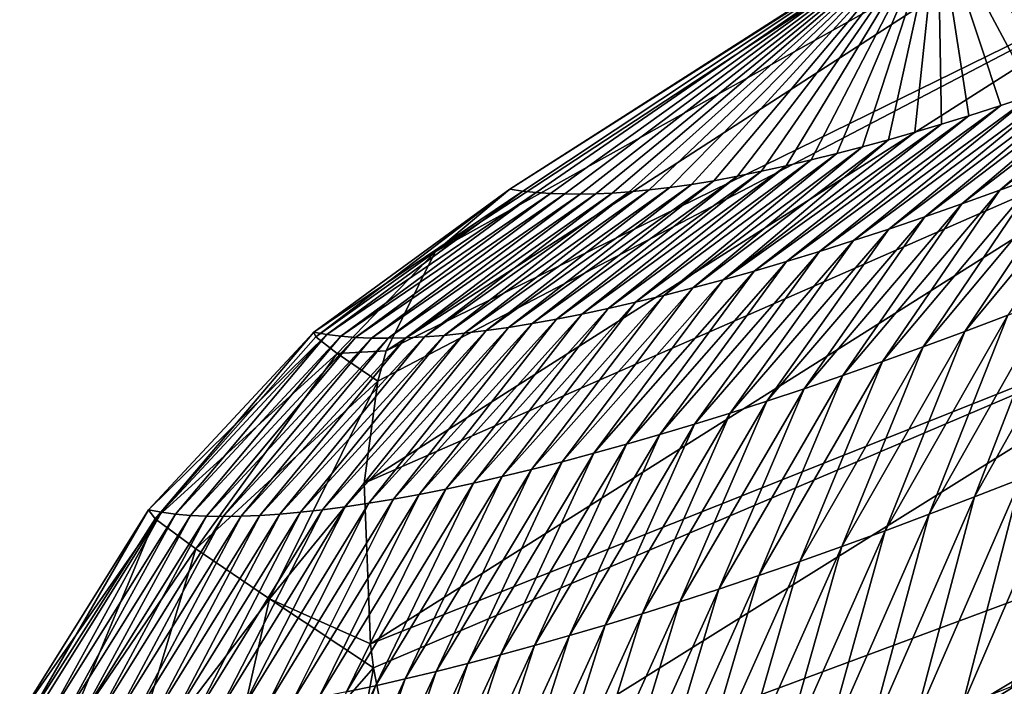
# Model space of a CAD drawing. Header units: metres. Extents: x -101 to 101, y -261 to 23.
# Tile 44 of 256: x -101.16 to -99.61, y 2.8 to 3.85. Entities that reach past the tile are written whole.
import ezdxf

# ---------------------------------------------------------------- set-up
doc = ezdxf.new("R2010")
doc.units = ezdxf.units.M
doc.layers.add('solid_505151_K2442K1000C34', color=7, linetype='CONTINUOUS')

msp = doc.modelspace()

# ---------------------------------------------------------------- linework, layer by layer
at = {"layer": 'solid_505151_K2442K1000C34'}
for points in [[(-99.718506, 4.010506, 100.969612), (-99.071259, 4.466169, 101.304779), (-99.306053, 3.823297, 88.698486)], [(-100.508995, 3.480851, 100.940651), (-99.265518, 4.296657, 101.605927), (-100.391487, 3.579222, 100.596848)], [(-99.313492, 4.147243, 101.948494), (-99.265518, 4.296657, 101.605927), (-100.508995, 3.480851, 100.940651)], [(-99.265518, 4.296657, 101.605927), (-99.718506, 4.010506, 100.969612), (-100.391487, 3.579222, 100.596848)], [(-100.586395, 3.324809, 101.274757), (-99.313492, 4.147243, 101.948494), (-100.508995, 3.480851, 100.940651)], [(-99.315544, 3.948554, 102.268639), (-99.313492, 4.147243, 101.948494), (-100.586395, 3.324809, 101.274757)], [(-99.718506, 4.010506, 100.969612), (-100.371185, 3.576353, 100.176178), (-100.391487, 3.579222, 100.596848)], [(-99.718506, 4.010506, 100.969612), (-100.349983, 3.57415, 99.759201), (-100.371185, 3.576353, 100.176178)], [(-99.718506, 4.010506, 100.969612), (-100.327888, 3.572614, 99.345924), (-100.349983, 3.57415, 99.759201)], [(-99.718506, 4.010506, 100.969612), (-100.304909, 3.571747, 98.936348), (-100.327888, 3.572614, 99.345924)], [(-99.718506, 4.010506, 100.969612), (-100.281029, 3.571551, 98.530472), (-100.304909, 3.571747, 98.936348)], [(-99.718506, 4.010506, 100.969612), (-100.256264, 3.572028, 98.128288), (-100.281029, 3.571551, 98.530472)], [(-99.718506, 4.010506, 100.969612), (-100.230606, 3.573181, 97.729805), (-100.256264, 3.572028, 98.128288)], [(-99.718506, 4.010506, 100.969612), (-100.204056, 3.575013, 97.335014), (-100.230606, 3.573181, 97.729805)], [(-99.718506, 4.010506, 100.969612), (-100.172638, 3.57794, 96.888359), (-100.204056, 3.575013, 97.335014)], [(-99.718506, 4.010506, 100.969612), (-100.140053, 3.581763, 96.446526), (-100.172638, 3.57794, 96.888359)], [(-99.718506, 4.010506, 100.969612), (-100.106049, 3.586628, 96.008873), (-100.140053, 3.581763, 96.446526)], [(-99.718506, 4.010506, 100.969612), (-100.070564, 3.592573, 95.575249), (-100.106049, 3.586628, 96.008873)], [(-99.718506, 4.010506, 100.969612), (-100.033775, 3.599512, 95.146088), (-100.070564, 3.592573, 95.575249)], [(-99.718506, 4.010506, 100.969612), (-99.995865, 3.607358, 94.721809), (-100.033775, 3.599512, 95.146088)], [(-99.718506, 4.010506, 100.969612), (-99.957024, 3.616023, 94.302826), (-99.995865, 3.607358, 94.721809)], [(-99.718506, 4.010506, 100.969612), (-99.917427, 3.625418, 93.889572), (-99.957024, 3.616023, 94.302826)], [(-99.718506, 4.010506, 100.969612), (-99.877258, 3.635453, 93.482468), (-99.917427, 3.625418, 93.889572)], [(-99.718506, 4.010506, 100.969612), (-99.8367, 3.646039, 93.08194), (-99.877258, 3.635453, 93.482468)], [(-99.718506, 4.010506, 100.969612), (-99.795914, 3.657089, 92.6884), (-99.8367, 3.646039, 93.08194)], [(-99.718506, 4.010506, 100.969612), (-99.754555, 3.668833, 92.301926), (-99.795914, 3.657089, 92.6884)], [(-99.718506, 4.010506, 100.969612), (-99.712456, 3.681366, 91.922157), (-99.754555, 3.668833, 92.301926)], [(-99.718506, 4.010506, 100.969612), (-99.669701, 3.69463, 91.548752), (-99.712456, 3.681366, 91.922157)], [(-99.718506, 4.010506, 100.969612), (-99.619118, 3.710942, 91.120682), (-99.669701, 3.69463, 91.548752)], [(-99.718506, 4.010506, 100.969612), (-99.567909, 3.728063, 90.700241), (-99.619118, 3.710942, 91.120682)], [(-99.718506, 4.010506, 100.969612), (-99.516212, 3.745891, 90.286873), (-99.567909, 3.728063, 90.700241)], [(-99.718506, 4.010506, 100.969612), (-99.46418, 3.764325, 89.880035), (-99.516212, 3.745891, 90.286873)], [(-99.718506, 4.010506, 100.969612), (-99.411942, 3.783261, 89.479164), (-99.46418, 3.764325, 89.880035)], [(-99.718506, 4.010506, 100.969612), (-99.359276, 3.802879, 89.085121), (-99.411942, 3.783261, 89.479164)], [(-99.718506, 4.010506, 100.969612), (-99.306053, 3.823297, 88.698486), (-99.359276, 3.802879, 89.085121)], [(-100.599144, 3.27712, 101.355827), (-100.620804, 3.116699, 101.586983), (-99.315544, 3.948554, 102.268639)], [(-99.271614, 3.707636, 102.555), (-99.315544, 3.948554, 102.268639), (-100.620804, 3.116699, 101.586983)], [(-100.599144, 3.27712, 101.355827), (-99.315544, 3.948554, 102.268639), (-100.586395, 3.324809, 101.274757)], [(-99.620857, 3.57751, 88.800812), (-99.359276, 3.802879, 89.085121), (-99.306053, 3.823297, 88.698486)], [(-99.620857, 3.57751, 88.800812), (-99.306053, 3.823297, 88.698486), (-99.559433, 3.600259, 88.367409)], [(-99.68071, 3.555959, 89.234528), (-99.411942, 3.783261, 89.479164), (-99.359276, 3.802879, 89.085121)], [(-99.68071, 3.555959, 89.234528), (-99.359276, 3.802879, 89.085121), (-99.620857, 3.57751, 88.800812)], [(-99.738991, 3.535578, 89.668526), (-99.46418, 3.764325, 89.880035), (-99.411942, 3.783261, 89.479164)], [(-99.738991, 3.535578, 89.668526), (-99.411942, 3.783261, 89.479164), (-99.68071, 3.555959, 89.234528)], [(-99.795723, 3.516345, 90.102806), (-99.516212, 3.745891, 90.286873), (-99.46418, 3.764325, 89.880035)], [(-99.795723, 3.516345, 90.102806), (-99.46418, 3.764325, 89.880035), (-99.738991, 3.535578, 89.668526)], [(-99.850899, 3.498238, 90.537361), (-99.567909, 3.728063, 90.700241), (-99.516212, 3.745891, 90.286873)], [(-99.850899, 3.498238, 90.537361), (-99.516212, 3.745891, 90.286873), (-99.795723, 3.516345, 90.102806)], [(-99.904526, 3.481238, 90.972168), (-99.619118, 3.710942, 91.120682), (-99.567909, 3.728063, 90.700241)], [(-99.904526, 3.481238, 90.972168), (-99.567909, 3.728063, 90.700241), (-99.850899, 3.498238, 90.537361)], [(-100.611008, 2.863896, 101.866219), (-99.271614, 3.707636, 102.555), (-100.620804, 3.116699, 101.586983)], [(-99.183258, 3.43304, 102.797409), (-99.271614, 3.707636, 102.555), (-100.611008, 2.863896, 101.866219)], [(-99.956612, 3.465322, 91.407234), (-99.669701, 3.69463, 91.548752), (-99.619118, 3.710942, 91.120682)], [(-99.956612, 3.465322, 91.407234), (-99.619118, 3.710942, 91.120682), (-99.904526, 3.481238, 90.972168)], [(-100.007156, 3.450471, 91.842529), (-99.712456, 3.681366, 91.922157), (-99.669701, 3.69463, 91.548752)], [(-100.007156, 3.450471, 91.842529), (-99.669701, 3.69463, 91.548752), (-99.956612, 3.465322, 91.407234)], [(-100.056168, 3.436663, 92.278053), (-99.754555, 3.668833, 92.301926), (-99.712456, 3.681366, 91.922157)], [(-100.056168, 3.436663, 92.278053), (-99.712456, 3.681366, 91.922157), (-100.007156, 3.450471, 91.842529)], [(-100.103661, 3.423878, 92.713799), (-99.8367, 3.646039, 93.08194), (-99.795914, 3.657089, 92.6884)], [(-100.103661, 3.423878, 92.713799), (-99.795914, 3.657089, 92.6884), (-100.056168, 3.436663, 92.278053)], [(-100.056168, 3.436663, 92.278053), (-99.795914, 3.657089, 92.6884), (-99.754555, 3.668833, 92.301926)], [(-100.14962, 3.4121, 93.14975), (-99.877258, 3.635453, 93.482468), (-99.8367, 3.646039, 93.08194)], [(-100.14962, 3.4121, 93.14975), (-99.8367, 3.646039, 93.08194), (-100.103661, 3.423878, 92.713799)], [(-99.431839, 3.64947, 87.501564), (-99.608528, 3.381117, 87.040359), (-99.675751, 3.355448, 87.473587)], [(-99.496429, 3.624235, 87.934319), (-99.431839, 3.64947, 87.501564), (-99.675751, 3.355448, 87.473587)], [(-100.236977, 3.391515, 94.02224), (-99.957024, 3.616023, 94.302826), (-99.917427, 3.625418, 93.889572)], [(-100.236977, 3.391515, 94.02224), (-99.917427, 3.625418, 93.889572), (-100.194054, 3.401317, 93.585899)], [(-100.194054, 3.401317, 93.585899), (-99.917427, 3.625418, 93.889572), (-99.877258, 3.635453, 93.482468)], [(-100.194054, 3.401317, 93.585899), (-99.877258, 3.635453, 93.482468), (-100.14962, 3.4121, 93.14975)], [(-100.278381, 3.38268, 94.458755), (-99.995865, 3.607358, 94.721809), (-99.957024, 3.616023, 94.302826)], [(-100.278381, 3.38268, 94.458755), (-99.957024, 3.616023, 94.302826), (-100.236977, 3.391515, 94.02224)], [(-99.496429, 3.624235, 87.934319), (-99.675751, 3.355448, 87.473587), (-99.741341, 3.331046, 87.907135)], [(-99.559433, 3.600259, 88.367409), (-99.496429, 3.624235, 87.934319), (-99.741341, 3.331046, 87.907135)], [(-100.356644, 3.367859, 95.332306), (-100.070564, 3.592573, 95.575249), (-100.033775, 3.599512, 95.146088)], [(-100.356644, 3.367859, 95.332306), (-100.033775, 3.599512, 95.146088), (-100.318268, 3.374799, 94.895454)], [(-100.318268, 3.374799, 94.895454), (-100.033775, 3.599512, 95.146088), (-99.995865, 3.607358, 94.721809)], [(-100.318268, 3.374799, 94.895454), (-99.995865, 3.607358, 94.721809), (-100.278381, 3.38268, 94.458755)], [(-99.559433, 3.600259, 88.367409), (-99.741341, 3.331046, 87.907135), (-99.805305, 3.307878, 88.340996)], [(-99.620857, 3.57751, 88.800812), (-99.559433, 3.600259, 88.367409), (-99.805305, 3.307878, 88.340996)], [(-100.699852, 3.354445, 100.584473), (-100.391487, 3.579222, 100.596848), (-100.371185, 3.576353, 100.176178)], [(-100.696754, 3.347095, 100.846031), (-100.391487, 3.579222, 100.596848), (-100.699852, 3.354445, 100.584473)], [(-100.696754, 3.347095, 100.846031), (-100.508995, 3.480851, 100.940651), (-100.391487, 3.579222, 100.596848)], [(-100.495087, 3.349261, 97.0812), (-100.204056, 3.575013, 97.335014), (-100.172638, 3.57794, 96.888359)], [(-100.495087, 3.349261, 97.0812), (-100.172638, 3.57794, 96.888359), (-100.46273, 3.352555, 96.643776)], [(-100.46273, 3.352555, 96.643776), (-100.172638, 3.57794, 96.888359), (-100.140053, 3.581763, 96.446526)], [(-100.46273, 3.352555, 96.643776), (-100.140053, 3.581763, 96.446526), (-100.428871, 3.356748, 96.206482)], [(-100.428871, 3.356748, 96.206482), (-100.140053, 3.581763, 96.446526), (-100.106049, 3.586628, 96.008873)], [(-100.428871, 3.356748, 96.206482), (-100.106049, 3.586628, 96.008873), (-100.393517, 3.361846, 95.769325)], [(-100.393517, 3.361846, 95.769325), (-100.106049, 3.586628, 96.008873), (-100.070564, 3.592573, 95.575249)], [(-100.393517, 3.361846, 95.769325), (-100.070564, 3.592573, 95.575249), (-100.356644, 3.367859, 95.332306)], [(-100.679504, 3.350791, 100.146255), (-100.699852, 3.354445, 100.584473), (-100.371185, 3.576353, 100.176178)], [(-100.679504, 3.350791, 100.146255), (-100.371185, 3.576353, 100.176178), (-100.349983, 3.57415, 99.759201)], [(-100.679504, 3.350791, 100.146255), (-100.349983, 3.57415, 99.759201), (-100.657654, 3.347985, 99.708115)], [(-100.657654, 3.347985, 99.708115), (-100.349983, 3.57415, 99.759201), (-100.327888, 3.572614, 99.345924)], [(-100.657654, 3.347985, 99.708115), (-100.327888, 3.572614, 99.345924), (-100.634315, 3.346031, 99.27005)], [(-100.634315, 3.346031, 99.27005), (-100.327888, 3.572614, 99.345924), (-100.304909, 3.571747, 98.936348)], [(-100.634315, 3.346031, 99.27005), (-100.304909, 3.571747, 98.936348), (-100.609467, 3.344934, 98.832077)], [(-100.609467, 3.344934, 98.832077), (-100.304909, 3.571747, 98.936348), (-100.281029, 3.571551, 98.530472)], [(-100.609467, 3.344934, 98.832077), (-100.281029, 3.571551, 98.530472), (-100.583122, 3.344702, 98.394203)], [(-100.583122, 3.344702, 98.394203), (-100.281029, 3.571551, 98.530472), (-100.256264, 3.572028, 98.128288)], [(-100.583122, 3.344702, 98.394203), (-100.256264, 3.572028, 98.128288), (-100.555283, 3.345341, 97.956421)], [(-100.555283, 3.345341, 97.956421), (-100.256264, 3.572028, 98.128288), (-100.230606, 3.573181, 97.729805)], [(-100.555283, 3.345341, 97.956421), (-100.230606, 3.573181, 97.729805), (-100.525932, 3.346859, 97.518753)], [(-100.525932, 3.346859, 97.518753), (-100.230606, 3.573181, 97.729805), (-100.204056, 3.575013, 97.335014)], [(-100.525932, 3.346859, 97.518753), (-100.204056, 3.575013, 97.335014), (-100.495087, 3.349261, 97.0812)], [(-99.620857, 3.57751, 88.800812), (-99.805305, 3.307878, 88.340996), (-99.867661, 3.285915, 88.775146)], [(-99.68071, 3.555959, 89.234528), (-99.620857, 3.57751, 88.800812), (-99.867661, 3.285915, 88.775146)], [(-99.68071, 3.555959, 89.234528), (-99.867661, 3.285915, 88.775146), (-99.928398, 3.265125, 89.209587)], [(-99.738991, 3.535578, 89.668526), (-99.68071, 3.555959, 89.234528), (-99.928398, 3.265125, 89.209587)], [(-99.738991, 3.535578, 89.668526), (-99.928398, 3.265125, 89.209587), (-99.987549, 3.245481, 89.644302)], [(-99.795723, 3.516345, 90.102806), (-99.738991, 3.535578, 89.668526), (-99.987549, 3.245481, 89.644302)], [(-99.795723, 3.516345, 90.102806), (-99.987549, 3.245481, 89.644302), (-100.045097, 3.226962, 90.079285)], [(-99.850899, 3.498238, 90.537361), (-99.795723, 3.516345, 90.102806), (-100.045097, 3.226962, 90.079285)], [(-99.850899, 3.498238, 90.537361), (-100.045097, 3.226962, 90.079285), (-100.101067, 3.209545, 90.514511)], [(-99.904526, 3.481238, 90.972168), (-99.850899, 3.498238, 90.537361), (-100.101067, 3.209545, 90.514511)], [(-100.66349, 3.320953, 101.104263), (-100.508995, 3.480851, 100.940651), (-100.696754, 3.347095, 100.846031)], [(-100.66349, 3.320953, 101.104263), (-100.586395, 3.324809, 101.274757), (-100.508995, 3.480851, 100.940651)], [(-99.904526, 3.481238, 90.972168), (-100.101067, 3.209545, 90.514511), (-100.155449, 3.193211, 90.949989)], [(-99.956612, 3.465322, 91.407234), (-99.904526, 3.481238, 90.972168), (-100.155449, 3.193211, 90.949989)], [(-99.956612, 3.465322, 91.407234), (-100.155449, 3.193211, 90.949989), (-100.20826, 3.177937, 91.385696)], [(-100.007156, 3.450471, 91.842529), (-99.956612, 3.465322, 91.407234), (-100.20826, 3.177937, 91.385696)], [(-100.007156, 3.450471, 91.842529), (-100.20826, 3.177937, 91.385696), (-100.259506, 3.163703, 91.821632)], [(-100.056168, 3.436663, 92.278053), (-100.007156, 3.450471, 91.842529), (-100.259506, 3.163703, 91.821632)], [(-100.606255, 2.826318, 101.90126), (-99.183258, 3.43304, 102.797409), (-100.611008, 2.863896, 101.866219)], [(-100.606255, 2.826318, 101.90126), (-100.557358, 2.575373, 102.102547), (-99.183258, 3.43304, 102.797409)], [(-99.053596, 3.13452, 102.987282), (-99.183258, 3.43304, 102.797409), (-100.557358, 2.575373, 102.102547)], [(-100.103661, 3.423878, 92.713799), (-100.309181, 3.150487, 92.25779), (-100.357307, 3.13827, 92.694145)], [(-100.14962, 3.4121, 93.14975), (-100.103661, 3.423878, 92.713799), (-100.357307, 3.13827, 92.694145)], [(-100.056168, 3.436663, 92.278053), (-100.259506, 3.163703, 91.821632), (-100.309181, 3.150487, 92.25779)], [(-100.103661, 3.423878, 92.713799), (-100.056168, 3.436663, 92.278053), (-100.309181, 3.150487, 92.25779)], [(-99.469139, 3.436373, 86.174919), (-99.587807, 3.123696, 85.786331), (-99.660675, 3.095078, 86.217323)], [(-99.539658, 3.408081, 86.607468), (-99.469139, 3.436373, 86.174919), (-99.660675, 3.095078, 86.217323)], [(-100.14962, 3.4121, 93.14975), (-100.357307, 3.13827, 92.694145), (-100.40387, 3.127036, 93.130699)], [(-100.194054, 3.401317, 93.585899), (-100.14962, 3.4121, 93.14975), (-100.40387, 3.127036, 93.130699)], [(-99.539658, 3.408081, 86.607468), (-99.660675, 3.095078, 86.217323), (-99.731842, 3.067789, 86.648651)], [(-99.608528, 3.381117, 87.040359), (-99.539658, 3.408081, 86.607468), (-99.731842, 3.067789, 86.648651)], [(-100.194054, 3.401317, 93.585899), (-100.40387, 3.127036, 93.130699), (-100.448883, 3.116772, 93.567444)], [(-100.236977, 3.391515, 94.02224), (-100.194054, 3.401317, 93.585899), (-100.448883, 3.116772, 93.567444)], [(-100.278381, 3.38268, 94.458755), (-100.492355, 3.107464, 94.004372), (-100.534279, 3.099099, 94.441467)], [(-100.318268, 3.374799, 94.895454), (-100.278381, 3.38268, 94.458755), (-100.534279, 3.099099, 94.441467)], [(-100.236977, 3.391515, 94.02224), (-100.448883, 3.116772, 93.567444), (-100.492355, 3.107464, 94.004372)], [(-100.278381, 3.38268, 94.458755), (-100.236977, 3.391515, 94.02224), (-100.492355, 3.107464, 94.004372)], [(-99.608528, 3.381117, 87.040359), (-99.731842, 3.067789, 86.648651), (-99.801338, 3.041794, 87.080292)], [(-99.675751, 3.355448, 87.473587), (-99.608528, 3.381117, 87.040359), (-99.801338, 3.041794, 87.080292)], [(-100.393517, 3.361846, 95.769325), (-100.613495, 3.085144, 95.316154), (-100.650795, 3.079526, 95.753723)], [(-100.428871, 3.356748, 96.206482), (-100.393517, 3.361846, 95.769325), (-100.650795, 3.079526, 95.753723)], [(-100.356644, 3.367859, 95.332306), (-100.574654, 3.091663, 94.878731), (-100.613495, 3.085144, 95.316154)], [(-100.393517, 3.361846, 95.769325), (-100.356644, 3.367859, 95.332306), (-100.613495, 3.085144, 95.316154)], [(-100.318268, 3.374799, 94.895454), (-100.534279, 3.099099, 94.441467), (-100.574654, 3.091663, 94.878731)], [(-100.356644, 3.367859, 95.332306), (-100.318268, 3.374799, 94.895454), (-100.574654, 3.091663, 94.878731)], [(-100.679504, 3.350791, 100.146255), (-100.960182, 3.074823, 100.574738), (-100.699852, 3.354445, 100.584473)], [(-100.94957, 3.06083, 100.930145), (-100.699852, 3.354445, 100.584473), (-100.960182, 3.074823, 100.574738)], [(-100.679504, 3.350791, 100.146255), (-100.93969, 3.071049, 100.136002), (-100.960182, 3.074823, 100.574738)], [(-100.696754, 3.347095, 100.846031), (-100.699852, 3.354445, 100.584473), (-100.94957, 3.06083, 100.930145)], [(-100.66349, 3.320953, 101.104263), (-100.696754, 3.347095, 100.846031), (-100.94957, 3.06083, 100.930145)], [(-100.679504, 3.350791, 100.146255), (-100.917671, 3.068098, 99.697334), (-100.93969, 3.071049, 100.136002)], [(-100.679504, 3.350791, 100.146255), (-100.657654, 3.347985, 99.708115), (-100.917671, 3.068098, 99.697334)], [(-100.657654, 3.347985, 99.708115), (-100.894127, 3.065974, 99.258751), (-100.917671, 3.068098, 99.697334)], [(-100.657654, 3.347985, 99.708115), (-100.634315, 3.346031, 99.27005), (-100.894127, 3.065974, 99.258751)], [(-100.634315, 3.346031, 99.27005), (-100.869057, 3.064682, 98.820244), (-100.894127, 3.065974, 99.258751)], [(-100.634315, 3.346031, 99.27005), (-100.609467, 3.344934, 98.832077), (-100.869057, 3.064682, 98.820244)], [(-100.525932, 3.346859, 97.518753), (-100.753517, 3.067977, 97.067238), (-100.784691, 3.06587, 97.505333)], [(-100.555283, 3.345341, 97.956421), (-100.525932, 3.346859, 97.518753), (-100.784691, 3.06587, 97.505333)], [(-100.495087, 3.349261, 97.0812), (-100.720802, 3.070951, 96.629272), (-100.753517, 3.067977, 97.067238)], [(-100.525932, 3.346859, 97.518753), (-100.495087, 3.349261, 97.0812), (-100.753517, 3.067977, 97.067238)], [(-100.46273, 3.352555, 96.643776), (-100.686569, 3.074798, 96.191429), (-100.720802, 3.070951, 96.629272)], [(-100.495087, 3.349261, 97.0812), (-100.46273, 3.352555, 96.643776), (-100.720802, 3.070951, 96.629272)], [(-100.428871, 3.356748, 96.206482), (-100.650795, 3.079526, 95.753723), (-100.686569, 3.074798, 96.191429)], [(-100.46273, 3.352555, 96.643776), (-100.428871, 3.356748, 96.206482), (-100.686569, 3.074798, 96.191429)], [(-99.675751, 3.355448, 87.473587), (-99.801338, 3.041794, 87.080292), (-99.869164, 3.017062, 87.512238)], [(-99.741341, 3.331046, 87.907135), (-99.675751, 3.355448, 87.473587), (-99.869164, 3.017062, 87.512238)], [(-100.609467, 3.344934, 98.832077), (-100.842461, 3.064229, 98.381836), (-100.869057, 3.064682, 98.820244)], [(-100.609467, 3.344934, 98.832077), (-100.583122, 3.344702, 98.394203), (-100.842461, 3.064229, 98.381836)], [(-100.583122, 3.344702, 98.394203), (-100.814339, 3.064623, 97.943535), (-100.842461, 3.064229, 98.381836)], [(-100.555283, 3.345341, 97.956421), (-100.784691, 3.06587, 97.505333), (-100.814339, 3.064623, 97.943535)], [(-100.583122, 3.344702, 98.394203), (-100.555283, 3.345341, 97.956421), (-100.814339, 3.064623, 97.943535)], [(-99.741341, 3.331046, 87.907135), (-99.869164, 3.017062, 87.512238), (-99.935333, 2.993565, 87.944481)], [(-99.805305, 3.307878, 88.340996), (-99.741341, 3.331046, 87.907135), (-99.935333, 2.993565, 87.944481)], [(-100.66349, 3.320953, 101.104263), (-100.94957, 3.06083, 100.930145), (-100.885445, 3.013562, 101.276947)], [(-100.66349, 3.320953, 101.104263), (-100.885445, 3.013562, 101.276947), (-100.599144, 3.27712, 101.355827)], [(-100.66349, 3.320953, 101.104263), (-100.599144, 3.27712, 101.355827), (-100.586395, 3.324809, 101.274757)], [(-99.805305, 3.307878, 88.340996), (-99.935333, 2.993565, 87.944481), (-99.999847, 2.971271, 88.377007)], [(-99.867661, 3.285915, 88.775146), (-99.805305, 3.307878, 88.340996), (-99.999847, 2.971271, 88.377007)], [(-99.867661, 3.285915, 88.775146), (-99.999847, 2.971271, 88.377007), (-100.062729, 2.950148, 88.809807)], [(-99.928398, 3.265125, 89.209587), (-99.867661, 3.285915, 88.775146), (-100.062729, 2.950148, 88.809807)], [(-100.769859, 2.934527, 101.604073), (-100.599144, 3.27712, 101.355827), (-100.885445, 3.013562, 101.276947)], [(-100.769859, 2.934527, 101.604073), (-100.620804, 3.116699, 101.586983), (-100.599144, 3.27712, 101.355827)], [(-99.928398, 3.265125, 89.209587), (-100.062729, 2.950148, 88.809807), (-100.123985, 2.930168, 89.242874)], [(-99.987549, 3.245481, 89.644302), (-99.928398, 3.265125, 89.209587), (-100.123985, 2.930168, 89.242874)], [(-99.987549, 3.245481, 89.644302), (-100.123985, 2.930168, 89.242874), (-100.183617, 2.911303, 89.676201)], [(-100.045097, 3.226962, 90.079285), (-99.987549, 3.245481, 89.644302), (-100.183617, 2.911303, 89.676201)], [(-100.045097, 3.226962, 90.079285), (-100.183617, 2.911303, 89.676201), (-100.241638, 2.893533, 90.109764)], [(-100.101067, 3.209545, 90.514511), (-100.045097, 3.226962, 90.079285), (-100.241638, 2.893533, 90.109764)], [(-100.101067, 3.209545, 90.514511), (-100.241638, 2.893533, 90.109764), (-100.29805, 2.876835, 90.543564)], [(-100.155449, 3.193211, 90.949989), (-100.101067, 3.209545, 90.514511), (-100.29805, 2.876835, 90.543564)], [(-100.155449, 3.193211, 90.949989), (-100.29805, 2.876835, 90.543564), (-100.352867, 2.86119, 90.977592)], [(-100.20826, 3.177937, 91.385696), (-100.155449, 3.193211, 90.949989), (-100.352867, 2.86119, 90.977592)], [(-100.20826, 3.177937, 91.385696), (-100.352867, 2.86119, 90.977592), (-100.406082, 2.846575, 91.411842)], [(-100.259506, 3.163703, 91.821632), (-100.20826, 3.177937, 91.385696), (-100.406082, 2.846575, 91.411842)], [(-100.259506, 3.163703, 91.821632), (-100.406082, 2.846575, 91.411842), (-100.457718, 2.83297, 91.846298)], [(-100.309181, 3.150487, 92.25779), (-100.259506, 3.163703, 91.821632), (-100.457718, 2.83297, 91.846298)], [(-100.309181, 3.150487, 92.25779), (-100.457718, 2.83297, 91.846298), (-100.507767, 2.820355, 92.28096)], [(-100.357307, 3.13827, 92.694145), (-100.309181, 3.150487, 92.25779), (-100.507767, 2.820355, 92.28096)], [(-99.513245, 3.153681, 85.355682), (-99.603073, 2.79624, 85.218567), (-99.680115, 2.76608, 85.65316)], [(-99.587807, 3.123696, 85.786331), (-99.513245, 3.153681, 85.355682), (-99.680115, 2.76608, 85.65316)], [(-100.46891, 2.281513, 102.277672), (-99.053596, 3.13452, 102.987282), (-100.557358, 2.575373, 102.102547)], [(-100.357307, 3.13827, 92.694145), (-100.507767, 2.820355, 92.28096), (-100.556236, 2.808708, 92.71582)], [(-100.40387, 3.127036, 93.130699), (-100.357307, 3.13827, 92.694145), (-100.556236, 2.808708, 92.71582)], [(-100.46891, 2.281513, 102.277672), (-100.461761, 2.261378, 102.287598), (-99.053596, 3.13452, 102.987282)], [(-100.461761, 2.261378, 102.287598), (-99.517754, 2.453906, 102.818863), (-99.053596, 3.13452, 102.987282)], [(-100.769859, 2.934527, 101.604073), (-100.611008, 2.863896, 101.866219), (-100.620804, 3.116699, 101.586983)], [(-100.448883, 3.116772, 93.567444), (-100.603142, 2.798017, 93.150856), (-100.648476, 2.788267, 93.586075)], [(-100.492355, 3.107464, 94.004372), (-100.448883, 3.116772, 93.567444), (-100.648476, 2.788267, 93.586075)], [(-100.40387, 3.127036, 93.130699), (-100.556236, 2.808708, 92.71582), (-100.603142, 2.798017, 93.150856)], [(-100.448883, 3.116772, 93.567444), (-100.40387, 3.127036, 93.130699), (-100.603142, 2.798017, 93.150856)], [(-99.587807, 3.123696, 85.786331), (-99.680115, 2.76608, 85.65316), (-99.755371, 2.737314, 86.088089)], [(-99.660675, 3.095078, 86.217323), (-99.587807, 3.123696, 85.786331), (-99.755371, 2.737314, 86.088089)], [(-100.534279, 3.099099, 94.441467), (-100.692238, 2.779445, 94.021469), (-100.734444, 2.771537, 94.457016)], [(-100.574654, 3.091663, 94.878731), (-100.534279, 3.099099, 94.441467), (-100.734444, 2.771537, 94.457016)], [(-100.492355, 3.107464, 94.004372), (-100.648476, 2.788267, 93.586075), (-100.692238, 2.779445, 94.021469)], [(-100.534279, 3.099099, 94.441467), (-100.492355, 3.107464, 94.004372), (-100.692238, 2.779445, 94.021469)], [(-100.613495, 3.085144, 95.316154), (-100.775085, 2.764531, 94.892731), (-100.814178, 2.758412, 95.32859)], [(-100.650795, 3.079526, 95.753723), (-100.613495, 3.085144, 95.316154), (-100.814178, 2.758412, 95.32859)], [(-100.574654, 3.091663, 94.878731), (-100.734444, 2.771537, 94.457016), (-100.775085, 2.764531, 94.892731)], [(-100.613495, 3.085144, 95.316154), (-100.574654, 3.091663, 94.878731), (-100.775085, 2.764531, 94.892731)], [(-99.660675, 3.095078, 86.217323), (-99.755371, 2.737314, 86.088089), (-99.828865, 2.709897, 86.523331)], [(-99.731842, 3.067789, 86.648651), (-99.660675, 3.095078, 86.217323), (-99.828865, 2.709897, 86.523331)], [(-100.93969, 3.071049, 100.136002), (-101.162651, 2.750755, 100.568039), (-100.960182, 3.074823, 100.574738)], [(-101.154587, 2.738877, 100.898201), (-100.960182, 3.074823, 100.574738), (-101.162651, 2.750755, 100.568039)], [(-100.93969, 3.071049, 100.136002), (-101.14209, 2.74691, 100.130905), (-101.162651, 2.750755, 100.568039)], [(-100.94957, 3.06083, 100.930145), (-100.960182, 3.074823, 100.574738), (-101.154587, 2.738877, 100.898201)], [(-100.93969, 3.071049, 100.136002), (-101.119987, 2.74386, 99.693848), (-101.14209, 2.74691, 100.130905)], [(-100.93969, 3.071049, 100.136002), (-100.917671, 3.068098, 99.697334), (-101.119987, 2.74386, 99.693848)], [(-100.917671, 3.068098, 99.697334), (-101.096352, 2.741609, 99.256874), (-101.119987, 2.74386, 99.693848)], [(-100.917671, 3.068098, 99.697334), (-100.894127, 3.065974, 99.258751), (-101.096352, 2.741609, 99.256874)], [(-100.753517, 3.067977, 97.067238), (-100.922142, 2.745255, 96.636978), (-100.95504, 2.742572, 97.073364)], [(-100.784691, 3.06587, 97.505333), (-100.753517, 3.067977, 97.067238), (-100.95504, 2.742572, 97.073364)], [(-100.720802, 3.070951, 96.629272), (-100.887703, 2.748785, 96.200722), (-100.922142, 2.745255, 96.636978)], [(-100.753517, 3.067977, 97.067238), (-100.720802, 3.070951, 96.629272), (-100.922142, 2.745255, 96.636978)], [(-100.686569, 3.074798, 96.191429), (-100.851715, 2.753168, 95.764587), (-100.887703, 2.748785, 96.200722)], [(-100.720802, 3.070951, 96.629272), (-100.686569, 3.074798, 96.191429), (-100.887703, 2.748785, 96.200722)], [(-100.650795, 3.079526, 95.753723), (-100.814178, 2.758412, 95.32859), (-100.851715, 2.753168, 95.764587)], [(-100.686569, 3.074798, 96.191429), (-100.650795, 3.079526, 95.753723), (-100.851715, 2.753168, 95.764587)], [(-99.731842, 3.067789, 86.648651), (-99.828865, 2.709897, 86.523331), (-99.900604, 2.683796, 86.958878)], [(-99.801338, 3.041794, 87.080292), (-99.731842, 3.067789, 86.648651), (-99.900604, 2.683796, 86.958878)], [(-100.94957, 3.06083, 100.930145), (-101.154587, 2.738877, 100.898201), (-101.100288, 2.698237, 101.221642)], [(-100.885445, 3.013562, 101.276947), (-100.94957, 3.06083, 100.930145), (-101.100288, 2.698237, 101.221642)], [(-100.894127, 3.065974, 99.258751), (-101.071167, 2.740164, 98.819977), (-101.096352, 2.741609, 99.256874)], [(-100.894127, 3.065974, 99.258751), (-100.869057, 3.064682, 98.820244), (-101.071167, 2.740164, 98.819977)], [(-100.869057, 3.064682, 98.820244), (-101.044449, 2.739531, 98.383171), (-101.071167, 2.740164, 98.819977)], [(-100.869057, 3.064682, 98.820244), (-100.842461, 3.064229, 98.381836), (-101.044449, 2.739531, 98.383171)], [(-100.842461, 3.064229, 98.381836), (-101.01619, 2.739716, 97.946465), (-101.044449, 2.739531, 98.383171)], [(-100.814339, 3.064623, 97.943535), (-100.986382, 2.740728, 97.509857), (-101.01619, 2.739716, 97.946465)], [(-100.842461, 3.064229, 98.381836), (-100.814339, 3.064623, 97.943535), (-101.01619, 2.739716, 97.946465)], [(-100.784691, 3.06587, 97.505333), (-100.95504, 2.742572, 97.073364), (-100.986382, 2.740728, 97.509857)], [(-100.814339, 3.064623, 97.943535), (-100.784691, 3.06587, 97.505333), (-100.986382, 2.740728, 97.509857)], [(-99.801338, 3.041794, 87.080292), (-99.900604, 2.683796, 86.958878), (-99.970604, 2.658978, 87.394714)], [(-99.869164, 3.017062, 87.512238), (-99.801338, 3.041794, 87.080292), (-99.970604, 2.658978, 87.394714)], [(-100.885445, 3.013562, 101.276947), (-101.100288, 2.698237, 101.221642), (-101.001259, 2.629954, 101.529449)], [(-100.769859, 2.934527, 101.604073), (-100.885445, 3.013562, 101.276947), (-101.001259, 2.629954, 101.529449)], [(-99.869164, 3.017062, 87.512238), (-99.970604, 2.658978, 87.394714), (-100.038879, 2.635412, 87.830841)], [(-99.935333, 2.993565, 87.944481), (-99.869164, 3.017062, 87.512238), (-100.038879, 2.635412, 87.830841)], [(-99.935333, 2.993565, 87.944481), (-100.038879, 2.635412, 87.830841), (-100.105431, 2.613065, 88.267242)], [(-99.999847, 2.971271, 88.377007), (-99.935333, 2.993565, 87.944481), (-100.105431, 2.613065, 88.267242)], [(-99.999847, 2.971271, 88.377007), (-100.105431, 2.613065, 88.267242), (-100.170273, 2.591907, 88.703903)], [(-100.062729, 2.950148, 88.809807), (-99.999847, 2.971271, 88.377007), (-100.170273, 2.591907, 88.703903)], [(-100.062729, 2.950148, 88.809807), (-100.170273, 2.591907, 88.703903), (-100.233421, 2.571904, 89.140823)], [(-100.123985, 2.930168, 89.242874), (-100.062729, 2.950148, 88.809807), (-100.233421, 2.571904, 89.140823)], [(-100.769859, 2.934527, 101.604073), (-101.001259, 2.629954, 101.529449), (-100.860222, 2.53591, 101.813141)], [(-100.769859, 2.934527, 101.604073), (-100.860222, 2.53591, 101.813141), (-100.606255, 2.826318, 101.90126)], [(-100.769859, 2.934527, 101.604073), (-100.606255, 2.826318, 101.90126), (-100.611008, 2.863896, 101.866219)], [(-100.123985, 2.930168, 89.242874), (-100.233421, 2.571904, 89.140823), (-100.294891, 2.55303, 89.577988)], [(-100.183617, 2.911303, 89.676201), (-100.123985, 2.930168, 89.242874), (-100.294891, 2.55303, 89.577988)], [(-100.183617, 2.911303, 89.676201), (-100.294891, 2.55303, 89.577988), (-100.354675, 2.535261, 90.015388)], [(-100.241638, 2.893533, 90.109764), (-100.183617, 2.911303, 89.676201), (-100.354675, 2.535261, 90.015388)], [(-100.241638, 2.893533, 90.109764), (-100.354675, 2.535261, 90.015388), (-100.412788, 2.518575, 90.453018)], [(-100.29805, 2.876835, 90.543564), (-100.241638, 2.893533, 90.109764), (-100.412788, 2.518575, 90.453018)], [(-100.29805, 2.876835, 90.543564), (-100.412788, 2.518575, 90.453018), (-100.469238, 2.502952, 90.890869)], [(-100.352867, 2.86119, 90.977592), (-100.29805, 2.876835, 90.543564), (-100.469238, 2.502952, 90.890869)], [(-100.352867, 2.86119, 90.977592), (-100.469238, 2.502952, 90.890869), (-100.524033, 2.488368, 91.328934)], [(-100.406082, 2.846575, 91.411842), (-100.352867, 2.86119, 90.977592), (-100.524033, 2.488368, 91.328934)], [(-100.406082, 2.846575, 91.411842), (-100.524033, 2.488368, 91.328934), (-100.577179, 2.474802, 91.767204)], [(-100.457718, 2.83297, 91.846298), (-100.406082, 2.846575, 91.411842), (-100.577179, 2.474802, 91.767204)], [(-100.681076, 2.418698, 102.064896), (-100.606255, 2.826318, 101.90126), (-100.860222, 2.53591, 101.813141)], [(-100.681076, 2.418698, 102.064896), (-100.557358, 2.575373, 102.102547), (-100.606255, 2.826318, 101.90126)], [(-100.507767, 2.820355, 92.28096), (-100.62867, 2.462232, 92.205673), (-100.678535, 2.450638, 92.644325)], [(-100.556236, 2.808708, 92.71582), (-100.507767, 2.820355, 92.28096), (-100.678535, 2.450638, 92.644325)], [(-100.457718, 2.83297, 91.846298), (-100.577179, 2.474802, 91.767204), (-100.62867, 2.462232, 92.205673)], [(-100.507767, 2.820355, 92.28096), (-100.457718, 2.83297, 91.846298), (-100.62867, 2.462232, 92.205673)], [(-100.556236, 2.808708, 92.71582), (-100.678535, 2.450638, 92.644325), (-100.726761, 2.440004, 93.083168)], [(-100.603142, 2.798017, 93.150856), (-100.556236, 2.808708, 92.71582), (-100.726761, 2.440004, 93.083168)], [(-100.603142, 2.798017, 93.150856), (-100.726761, 2.440004, 93.083168), (-100.773361, 2.430317, 93.522179)], [(-100.648476, 2.788267, 93.586075), (-100.603142, 2.798017, 93.150856), (-100.773361, 2.430317, 93.522179)]]:
    msp.add_3dface(points, dxfattribs=at)

doc.saveas('drawing.dxf')
